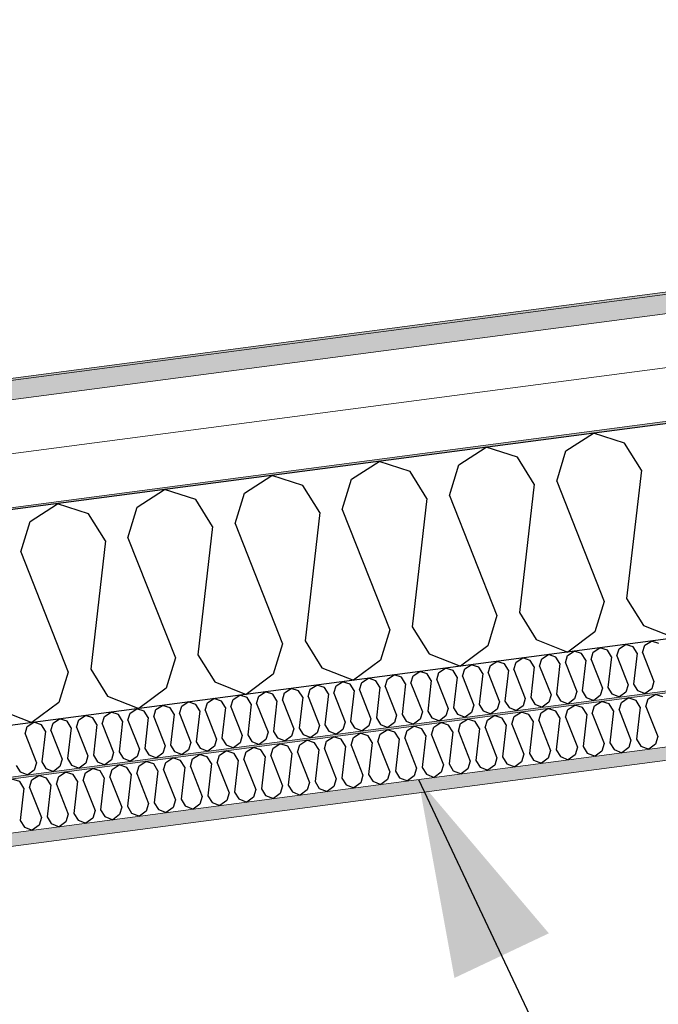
# Model space of a CAD drawing. Header units: millimetres. Extents: x -82116 to -57126, y -2070 to 21004.
# Tile 40 of 69: x -69734 to -69137, y 8075 to 8997. Entities that reach past the tile are written whole.
import ezdxf

# ---------------------------------------------------------------- set-up
doc = ezdxf.new("R2010")
doc.units = ezdxf.units.MM
doc.header["$LTSCALE"] = 0.5
doc.header["$MEASUREMENT"] = 0
doc.linetypes.add('PLINE', pattern=[0])
for name, color, linetype, lineweight in [('236- Innvendig kledning og overflate(Nye konstruksjoner)', 7, 'Continuous', 0), ('256- Faste himlinger og overflatebehandling(Nye konstruksjoner)', 7, 'Continuous', 0), ('262- Taktekking(Nye konstruksjoner)', 7, 'Continuous', 0)]:
    doc.layers.add(name, color=color, linetype=linetype, lineweight=lineweight)
for name, color, linetype in [('256- Faste himlinger og overflatebehandling (Skravur)(Nye konstruksjoner)', 7, 'Continuous'), ('261- Primærkonstruksjon (tak)', 7, 'Continuous'), ('261- Primærkonstruksjon (tak) (Skravur)', 7, 'Continuous'), ('262- Taktekking (Skravur)(Nye konstruksjoner)', 7, 'Continuous'), ('832- Tekst bygning(Nye konstruksjoner)', 7, 'Continuous')]:
    doc.layers.add(name, color=color, linetype=linetype)
doc.dimstyles.new('GENERATED_STYLE__2', dxfattribs={"dimtxt": 0.18, "dimasz": 182.4, "dimexe": 0.18, "dimexo": 0.0625, "dimgap": 0, "dimtad": 0, "dimtih": 1, "dimtoh": 1, "dimdec": 4, "dimzin": 0, "dimdsep": 46, "dimcen": 0.09, "dimadec": 0, "dimazin": 0, "dimtfac": 1, "dimtdec": 4, "dimtmove": 0, "dimatfit": 3, "dimldrblk": 'ARROWHEAD_5', "dimfxl": 1, "dimtolj": 1, "dimtzin": 0, "dimarcsym": 0})

# ---------------------------------------------------------------- blocks, each defined once
blk = doc.blocks.new('*X6')
at = {"layer": '261- Primærkonstruksjon (tak) (Skravur)', "linetype": 'PLINE'}
for p, q in [((-69223.2, 8593.29), (-69197.51, 8609.86)), ((-69168.41, 8600.5), (-69197.51, 8609.86)), ((-69152.65, 8575.25), (-69168.41, 8600.5)), ((-69323.5, 8580.08), (-69297.82, 8596.65)), ((-69268.72, 8587.3), (-69297.82, 8596.65)), ((-69231.88, 8564.82), (-69223.2, 8593.29)), ((-69423.81, 8566.88), (-69398.12, 8583.45)), ((-69369.02, 8574.09), (-69398.12, 8583.45)), ((-69252.96, 8562.05), (-69268.72, 8587.3)), ((-69353.26, 8548.84), (-69369.02, 8574.09)), ((-69332.19, 8551.61), (-69323.5, 8580.08)), ((-69152.65, 8575.25), (-69166.42, 8455.11)), ((-69524.11, 8553.67), (-69498.43, 8570.24)), ((-69469.33, 8560.89), (-69498.43, 8570.24)), ((-69432.5, 8538.41), (-69423.81, 8566.88)), ((-69231.88, 8564.82), (-69187.49, 8452.33)), ((-69624.42, 8540.47), (-69598.74, 8557.04)), ((-69569.64, 8547.68), (-69598.74, 8557.04)), ((-69532.8, 8525.2), (-69524.11, 8553.67)), ((-69453.57, 8535.63), (-69469.33, 8560.89)), ((-69252.96, 8562.05), (-69266.72, 8441.9)), ((-69553.88, 8522.43), (-69569.64, 8547.68)), ((-69353.26, 8548.84), (-69367.03, 8428.69)), ((-69332.19, 8551.61), (-69287.8, 8439.13)), ((-69724.73, 8527.26), (-69699.04, 8543.83)), ((-69669.94, 8534.47), (-69699.04, 8543.83)), ((-69633.11, 8512), (-69624.42, 8540.47)), ((-69453.57, 8535.63), (-69467.34, 8415.49)), ((-69432.5, 8538.41), (-69388.1, 8425.92)), ((-69733.41, 8498.79), (-69724.73, 8527.26)), ((-69654.18, 8509.22), (-69669.94, 8534.47)), ((-69553.88, 8522.43), (-69567.64, 8402.28)), ((-69532.8, 8525.2), (-69488.41, 8412.71)), ((-69654.18, 8509.22), (-69667.95, 8389.08)), ((-69633.11, 8512), (-69588.72, 8399.51)), ((-69733.41, 8498.79), (-69689.02, 8386.3)), ((-69187.49, 8452.33), (-69196.18, 8423.86)), ((-69166.42, 8455.11), (-69150.66, 8429.85)), ((-69287.8, 8439.13), (-69296.48, 8410.66)), ((-69266.72, 8441.9), (-69250.96, 8416.65)), ((-69388.1, 8425.92), (-69396.79, 8397.45)), ((-69367.03, 8428.69), (-69351.27, 8403.44)), ((-69150.66, 8429.85), (-69121.25, 8418.17)), ((-69467.34, 8415.49), (-69451.58, 8390.24)), ((-69250.96, 8416.65), (-69221.56, 8404.97)), ((-69196.18, 8423.86), (-69221.56, 8404.97)), ((-69488.41, 8412.71), (-69497.1, 8384.24)), ((-69296.48, 8410.66), (-69321.86, 8391.76)), ((-69588.72, 8399.51), (-69597.4, 8371.04)), ((-69567.64, 8402.28), (-69551.88, 8377.03)), ((-69396.79, 8397.45), (-69422.17, 8378.56)), ((-69351.27, 8403.44), (-69321.86, 8391.76)), ((-69667.95, 8389.08), (-69652.19, 8363.83)), ((-69451.58, 8390.24), (-69422.17, 8378.56)), ((-69689.02, 8386.3), (-69697.71, 8357.83)), ((-69497.1, 8384.24), (-69522.48, 8365.35)), ((-69597.4, 8371.04), (-69622.78, 8352.15)), ((-69551.88, 8377.03), (-69522.48, 8365.35)), ((-69652.19, 8363.83), (-69622.78, 8352.15)), ((-69752.49, 8350.62), (-69723.09, 8338.94)), ((-69697.71, 8357.83), (-69723.09, 8338.94))]:
    blk.add_line(p, q, dxfattribs=at)
blk = doc.blocks.new('*X21')
at = {"layer": '256- Faste himlinger og overflatebehandling (Skravur)(Nye konstruksjoner)', "linetype": 'PLINE'}
for p, q in [((-69171.3, 8357.86), (-69164.88, 8362)), ((-69157.6, 8359.66), (-69164.88, 8362)), ((-69153.66, 8353.35), (-69157.6, 8359.66)), ((-69148.39, 8354.04), (-69146.22, 8361.16)), ((-69146.22, 8361.16), (-69139.8, 8365.3)), ((-69132.53, 8362.96), (-69139.8, 8365.3)), ((-69246.53, 8347.95), (-69240.11, 8352.09)), ((-69232.83, 8349.75), (-69240.11, 8352.09)), ((-69223.62, 8344.14), (-69221.45, 8351.25)), ((-69221.45, 8351.25), (-69215.03, 8355.4)), ((-69207.76, 8353.06), (-69215.03, 8355.4)), ((-69203.82, 8346.74), (-69207.76, 8353.06)), ((-69198.55, 8347.44), (-69196.38, 8354.55)), ((-69196.38, 8354.55), (-69189.95, 8358.7)), ((-69182.68, 8356.36), (-69189.95, 8358.7)), ((-69178.74, 8350.04), (-69182.68, 8356.36)), ((-69173.47, 8350.74), (-69171.3, 8357.86)), ((-69173.47, 8350.74), (-69162.37, 8322.62)), ((-69153.66, 8353.35), (-69157.1, 8323.31)), ((-69148.39, 8354.04), (-69137.3, 8325.92)), ((-69321.76, 8338.05), (-69315.34, 8342.19)), ((-69308.06, 8339.85), (-69315.34, 8342.19)), ((-69298.85, 8334.23), (-69296.68, 8341.35)), ((-69296.68, 8341.35), (-69290.26, 8345.49)), ((-69282.99, 8343.15), (-69290.26, 8345.49)), ((-69279.05, 8336.84), (-69282.99, 8343.15)), ((-69273.78, 8337.53), (-69271.61, 8344.65)), ((-69271.61, 8344.65), (-69265.18, 8348.79)), ((-69257.91, 8346.45), (-69265.18, 8348.79)), ((-69253.97, 8340.14), (-69257.91, 8346.45)), ((-69248.7, 8340.83), (-69246.53, 8347.95)), ((-69228.89, 8343.44), (-69232.83, 8349.75)), ((-69228.89, 8343.44), (-69232.33, 8313.41)), ((-69223.62, 8344.14), (-69212.53, 8316.01)), ((-69203.82, 8346.74), (-69207.26, 8316.71)), ((-69198.55, 8347.44), (-69187.45, 8319.31)), ((-69178.74, 8350.04), (-69182.18, 8320.01)), ((-69396.99, 8328.14), (-69390.57, 8332.29)), ((-69383.29, 8329.95), (-69390.57, 8332.29)), ((-69371.91, 8331.44), (-69365.49, 8335.59)), ((-69358.22, 8333.25), (-69365.49, 8335.59)), ((-69354.28, 8326.93), (-69358.22, 8333.25)), ((-69349.01, 8327.63), (-69346.84, 8334.75)), ((-69346.84, 8334.75), (-69340.41, 8338.89)), ((-69333.14, 8336.55), (-69340.41, 8338.89)), ((-69329.2, 8330.24), (-69333.14, 8336.55)), ((-69323.93, 8330.93), (-69321.76, 8338.05)), ((-69304.12, 8333.54), (-69308.06, 8339.85)), ((-69304.12, 8333.54), (-69307.56, 8303.5)), ((-69298.85, 8334.23), (-69287.76, 8306.11)), ((-69279.05, 8336.84), (-69282.49, 8306.8)), ((-69273.78, 8337.53), (-69262.68, 8309.41)), ((-69253.97, 8340.14), (-69257.41, 8310.1)), ((-69248.7, 8340.83), (-69237.6, 8312.71)), ((-69447.14, 8321.54), (-69440.72, 8325.68)), ((-69433.45, 8323.34), (-69440.72, 8325.68)), ((-69429.51, 8317.03), (-69433.45, 8323.34)), ((-69424.24, 8317.72), (-69422.07, 8324.84)), ((-69422.07, 8324.84), (-69415.64, 8328.98)), ((-69408.37, 8326.65), (-69415.64, 8328.98)), ((-69404.43, 8320.33), (-69408.37, 8326.65)), ((-69399.16, 8321.03), (-69396.99, 8328.14)), ((-69379.35, 8323.63), (-69383.29, 8329.95)), ((-69379.35, 8323.63), (-69382.79, 8293.6)), ((-69374.08, 8324.33), (-69371.91, 8331.44)), ((-69374.08, 8324.33), (-69362.99, 8296.21)), ((-69354.28, 8326.93), (-69357.72, 8296.9)), ((-69349.01, 8327.63), (-69337.91, 8299.51)), ((-69329.2, 8330.24), (-69332.64, 8300.2)), ((-69323.93, 8330.93), (-69312.83, 8302.81)), ((-69157.1, 8323.31), (-69153.16, 8317)), ((-69137.3, 8325.92), (-69139.47, 8318.8)), ((-69522.37, 8311.64), (-69515.95, 8315.78)), ((-69508.68, 8313.44), (-69515.95, 8315.78)), ((-69499.47, 8307.82), (-69497.3, 8314.94)), ((-69497.3, 8314.94), (-69490.87, 8319.08)), ((-69483.6, 8316.74), (-69490.87, 8319.08)), ((-69479.66, 8310.43), (-69483.6, 8316.74)), ((-69474.39, 8311.12), (-69472.22, 8318.24)), ((-69472.22, 8318.24), (-69465.8, 8322.38)), ((-69458.52, 8320.04), (-69465.8, 8322.38)), ((-69454.58, 8313.73), (-69458.52, 8320.04)), ((-69454.58, 8313.73), (-69458.02, 8283.69)), ((-69449.31, 8314.42), (-69447.14, 8321.54)), ((-69449.31, 8314.42), (-69438.22, 8286.3)), ((-69429.51, 8317.03), (-69432.95, 8286.99)), ((-69424.24, 8317.72), (-69413.14, 8289.6)), ((-69404.43, 8320.33), (-69407.87, 8290.3)), ((-69399.16, 8321.03), (-69388.06, 8292.9)), ((-69212.53, 8316.01), (-69214.7, 8308.9)), ((-69207.26, 8316.71), (-69203.32, 8310.39)), ((-69187.45, 8319.31), (-69189.62, 8312.2)), ((-69182.18, 8320.01), (-69178.24, 8313.7)), ((-69178.24, 8313.7), (-69170.89, 8310.78)), ((-69164.54, 8315.5), (-69170.89, 8310.78)), ((-69162.37, 8322.62), (-69164.54, 8315.5)), ((-69153.16, 8317), (-69145.81, 8314.08)), ((-69139.47, 8318.8), (-69145.81, 8314.08)), ((-69597.6, 8301.73), (-69591.18, 8305.87)), ((-69583.91, 8303.54), (-69591.18, 8305.87)), ((-69574.7, 8297.92), (-69572.53, 8305.03)), ((-69572.53, 8305.03), (-69566.1, 8309.18)), ((-69558.83, 8306.84), (-69566.1, 8309.18)), ((-69554.89, 8300.52), (-69558.83, 8306.84)), ((-69549.62, 8301.22), (-69547.45, 8308.33)), ((-69547.45, 8308.33), (-69541.03, 8312.48)), ((-69533.75, 8310.14), (-69541.03, 8312.48)), ((-69529.81, 8303.83), (-69533.75, 8310.14)), ((-69524.54, 8304.52), (-69522.37, 8311.64)), ((-69524.54, 8304.52), (-69513.45, 8276.4)), ((-69504.74, 8307.13), (-69508.68, 8313.44)), ((-69504.74, 8307.13), (-69508.18, 8277.09)), ((-69499.47, 8307.82), (-69488.37, 8279.7)), ((-69479.66, 8310.43), (-69483.1, 8280.39)), ((-69474.39, 8311.12), (-69463.29, 8283)), ((-69287.76, 8306.11), (-69289.93, 8298.99)), ((-69282.49, 8306.8), (-69278.55, 8300.49)), ((-69262.68, 8309.41), (-69264.85, 8302.29)), ((-69257.41, 8310.1), (-69253.47, 8303.79)), ((-69239.77, 8305.59), (-69246.12, 8300.87)), ((-69237.6, 8312.71), (-69239.77, 8305.59)), ((-69232.33, 8313.41), (-69228.39, 8307.09)), ((-69228.39, 8307.09), (-69221.04, 8304.17)), ((-69214.7, 8308.9), (-69221.04, 8304.17)), ((-69203.32, 8310.39), (-69195.97, 8307.47)), ((-69189.62, 8312.2), (-69195.97, 8307.47)), ((-69672.83, 8291.83), (-69666.41, 8295.97)), ((-69659.14, 8293.63), (-69666.41, 8295.97)), ((-69649.93, 8288.01), (-69647.75, 8295.13)), ((-69647.75, 8295.13), (-69641.33, 8299.27)), ((-69634.06, 8296.93), (-69641.33, 8299.27)), ((-69630.12, 8290.62), (-69634.06, 8296.93)), ((-69624.85, 8291.31), (-69622.68, 8298.43)), ((-69622.68, 8298.43), (-69616.26, 8302.57)), ((-69608.98, 8300.23), (-69616.26, 8302.57)), ((-69605.04, 8293.92), (-69608.98, 8300.23)), ((-69599.77, 8294.61), (-69597.6, 8301.73)), ((-69579.97, 8297.22), (-69583.91, 8303.54)), ((-69579.97, 8297.22), (-69583.41, 8267.19)), ((-69574.7, 8297.92), (-69563.6, 8269.79)), ((-69554.89, 8300.52), (-69558.33, 8270.49)), ((-69549.62, 8301.22), (-69538.52, 8273.1)), ((-69529.81, 8303.83), (-69533.25, 8273.79)), ((-69362.99, 8296.21), (-69365.16, 8289.09)), ((-69357.72, 8296.9), (-69353.78, 8290.59)), ((-69337.91, 8299.51), (-69340.08, 8292.39)), ((-69332.64, 8300.2), (-69328.7, 8293.89)), ((-69315, 8295.69), (-69321.35, 8290.97)), ((-69312.83, 8302.81), (-69315, 8295.69)), ((-69307.56, 8303.5), (-69303.62, 8297.19)), ((-69303.62, 8297.19), (-69296.27, 8294.27)), ((-69289.93, 8298.99), (-69296.27, 8294.27)), ((-69278.55, 8300.49), (-69271.2, 8297.57)), ((-69264.85, 8302.29), (-69271.2, 8297.57)), ((-69253.47, 8303.79), (-69246.12, 8300.87)), ((-69734.37, 8283.73), (-69741.64, 8286.07)), ((-69722.98, 8285.23), (-69716.56, 8289.37)), ((-69709.29, 8287.03), (-69716.56, 8289.37)), ((-69705.35, 8280.72), (-69709.29, 8287.03)), ((-69700.08, 8281.41), (-69697.91, 8288.53)), ((-69697.91, 8288.53), (-69691.49, 8292.67)), ((-69684.21, 8290.33), (-69691.49, 8292.67)), ((-69680.27, 8284.02), (-69684.21, 8290.33)), ((-69675, 8284.71), (-69672.83, 8291.83)), ((-69655.2, 8287.32), (-69659.14, 8293.63)), ((-69655.2, 8287.32), (-69658.64, 8257.28)), ((-69649.93, 8288.01), (-69638.83, 8259.89)), ((-69630.12, 8290.62), (-69633.56, 8260.58)), ((-69624.85, 8291.31), (-69613.75, 8263.19)), ((-69605.04, 8293.92), (-69608.48, 8263.88)), ((-69599.77, 8294.61), (-69588.68, 8266.49)), ((-69438.22, 8286.3), (-69440.39, 8279.18)), ((-69432.95, 8286.99), (-69429.01, 8280.68)), ((-69413.14, 8289.6), (-69415.31, 8282.48)), ((-69407.87, 8290.3), (-69403.93, 8283.98)), ((-69388.06, 8292.9), (-69390.23, 8285.79)), ((-69382.79, 8293.6), (-69378.85, 8287.28)), ((-69378.85, 8287.28), (-69371.5, 8284.36)), ((-69365.16, 8289.09), (-69371.5, 8284.36)), ((-69353.78, 8290.59), (-69346.43, 8287.67)), ((-69340.08, 8292.39), (-69346.43, 8287.67)), ((-69328.7, 8293.89), (-69321.35, 8290.97)), ((-69730.43, 8277.41), (-69734.37, 8283.73)), ((-69730.43, 8277.41), (-69733.87, 8247.38)), ((-69725.16, 8278.11), (-69722.98, 8285.23)), ((-69725.16, 8278.11), (-69714.06, 8249.99)), ((-69705.35, 8280.72), (-69708.79, 8250.68)), ((-69700.08, 8281.41), (-69688.98, 8253.29)), ((-69680.27, 8284.02), (-69683.71, 8253.98)), ((-69675, 8284.71), (-69663.91, 8256.59)), ((-69508.18, 8277.09), (-69504.24, 8270.78)), ((-69488.37, 8279.7), (-69490.54, 8272.58)), ((-69483.1, 8280.39), (-69479.16, 8274.08)), ((-69463.29, 8283), (-69465.46, 8275.88)), ((-69458.02, 8283.69), (-69454.08, 8277.38)), ((-69454.08, 8277.38), (-69446.73, 8274.46)), ((-69440.39, 8279.18), (-69446.73, 8274.46)), ((-69429.01, 8280.68), (-69421.66, 8277.76)), ((-69415.31, 8282.48), (-69421.66, 8277.76)), ((-69403.93, 8283.98), (-69396.58, 8281.06)), ((-69390.23, 8285.79), (-69396.58, 8281.06)), ((-69563.6, 8269.79), (-69565.77, 8262.68)), ((-69558.33, 8270.49), (-69554.39, 8264.17)), ((-69538.52, 8273.1), (-69540.69, 8265.98)), ((-69533.25, 8273.79), (-69529.31, 8267.48)), ((-69529.31, 8267.48), (-69521.96, 8264.56)), ((-69515.62, 8269.28), (-69521.96, 8264.56)), ((-69513.45, 8276.4), (-69515.62, 8269.28)), ((-69504.24, 8270.78), (-69496.89, 8267.86)), ((-69490.54, 8272.58), (-69496.89, 8267.86)), ((-69479.16, 8274.08), (-69471.81, 8271.16)), ((-69465.46, 8275.88), (-69471.81, 8271.16)), ((-69638.83, 8259.89), (-69641, 8252.77)), ((-69633.56, 8260.58), (-69629.62, 8254.27)), ((-69613.75, 8263.19), (-69615.92, 8256.07)), ((-69608.48, 8263.88), (-69604.54, 8257.57)), ((-69590.85, 8259.37), (-69597.19, 8254.65)), ((-69588.68, 8266.49), (-69590.85, 8259.37)), ((-69583.41, 8267.19), (-69579.47, 8260.87)), ((-69579.47, 8260.87), (-69572.12, 8257.95)), ((-69565.77, 8262.68), (-69572.12, 8257.95)), ((-69554.39, 8264.17), (-69547.04, 8261.25)), ((-69540.69, 8265.98), (-69547.04, 8261.25)), ((-69714.06, 8249.99), (-69716.23, 8242.87)), ((-69708.79, 8250.68), (-69704.85, 8244.37)), ((-69688.98, 8253.29), (-69691.15, 8246.17)), ((-69683.71, 8253.98), (-69679.77, 8247.67)), ((-69666.08, 8249.47), (-69672.42, 8244.75)), ((-69663.91, 8256.59), (-69666.08, 8249.47)), ((-69658.64, 8257.28), (-69654.7, 8250.97)), ((-69654.7, 8250.97), (-69647.35, 8248.05)), ((-69641, 8252.77), (-69647.35, 8248.05)), ((-69629.62, 8254.27), (-69622.27, 8251.35)), ((-69615.92, 8256.07), (-69622.27, 8251.35)), ((-69604.54, 8257.57), (-69597.19, 8254.65)), ((-69733.87, 8247.38), (-69729.93, 8241.06)), ((-69729.93, 8241.06), (-69722.58, 8238.14)), ((-69716.23, 8242.87), (-69722.58, 8238.14)), ((-69704.85, 8244.37), (-69697.5, 8241.45)), ((-69691.15, 8246.17), (-69697.5, 8241.45)), ((-69679.77, 8247.67), (-69672.42, 8244.75))]:
    blk.add_line(p, q, dxfattribs=at)
blk = doc.blocks.new('*X23')
at = {"layer": '256- Faste himlinger og overflatebehandling (Skravur)(Nye konstruksjoner)', "linetype": 'PLINE'}
for p, q in [((-69149.48, 8411.29), (-69143.32, 8415.27)), ((-69136.33, 8413.02), (-69143.32, 8415.27)), ((-69221.7, 8401.78), (-69215.54, 8405.76)), ((-69208.56, 8403.51), (-69215.54, 8405.76)), ((-69197.63, 8404.95), (-69191.47, 8408.93)), ((-69184.48, 8406.68), (-69191.47, 8408.93)), ((-69180.7, 8400.62), (-69184.48, 8406.68)), ((-69175.64, 8401.29), (-69173.56, 8408.12)), ((-69173.56, 8408.12), (-69167.39, 8412.1)), ((-69160.41, 8409.85), (-69167.39, 8412.1)), ((-69156.63, 8403.79), (-69160.41, 8409.85)), ((-69151.57, 8404.46), (-69149.48, 8411.29)), ((-69269.85, 8395.44), (-69263.69, 8399.42)), ((-69256.7, 8397.18), (-69263.69, 8399.42)), ((-69252.92, 8391.12), (-69256.7, 8397.18)), ((-69247.86, 8391.78), (-69245.78, 8398.61)), ((-69245.78, 8398.61), (-69239.61, 8402.59)), ((-69232.63, 8400.34), (-69239.61, 8402.59)), ((-69228.85, 8394.28), (-69232.63, 8400.34)), ((-69223.79, 8394.95), (-69221.7, 8401.78)), ((-69204.77, 8397.45), (-69208.56, 8403.51)), ((-69204.77, 8397.45), (-69208.08, 8368.62)), ((-69199.72, 8398.12), (-69197.63, 8404.95)), ((-69199.72, 8398.12), (-69189.06, 8371.12)), ((-69180.7, 8400.62), (-69184, 8371.79)), ((-69175.64, 8401.29), (-69164.99, 8374.29)), ((-69156.63, 8403.79), (-69159.93, 8374.96)), ((-69151.57, 8404.46), (-69140.91, 8377.46)), ((-69342.07, 8385.94), (-69335.91, 8389.91)), ((-69328.92, 8387.67), (-69335.91, 8389.91)), ((-69325.14, 8381.61), (-69328.92, 8387.67)), ((-69320.08, 8382.27), (-69318, 8389.11)), ((-69318, 8389.11), (-69311.83, 8393.08)), ((-69304.85, 8390.84), (-69311.83, 8393.08)), ((-69301.07, 8384.78), (-69304.85, 8390.84)), ((-69296.01, 8385.44), (-69293.92, 8392.28)), ((-69293.92, 8392.28), (-69287.76, 8396.25)), ((-69280.78, 8394.01), (-69287.76, 8396.25)), ((-69276.99, 8387.95), (-69280.78, 8394.01)), ((-69276.99, 8387.95), (-69280.3, 8359.11)), ((-69271.94, 8388.61), (-69269.85, 8395.44)), ((-69271.94, 8388.61), (-69261.28, 8361.61)), ((-69252.92, 8391.12), (-69256.22, 8362.28)), ((-69247.86, 8391.78), (-69237.21, 8364.78)), ((-69228.85, 8394.28), (-69232.15, 8365.45)), ((-69223.79, 8394.95), (-69213.13, 8367.95)), ((-69414.29, 8376.43), (-69408.13, 8380.41)), ((-69401.14, 8378.16), (-69408.13, 8380.41)), ((-69397.36, 8372.1), (-69401.14, 8378.16)), ((-69392.3, 8372.77), (-69390.22, 8379.6)), ((-69390.22, 8379.6), (-69384.05, 8383.57)), ((-69377.07, 8381.33), (-69384.05, 8383.57)), ((-69373.29, 8375.27), (-69377.07, 8381.33)), ((-69368.23, 8375.93), (-69366.14, 8382.77)), ((-69366.14, 8382.77), (-69359.98, 8386.74)), ((-69353, 8384.5), (-69359.98, 8386.74)), ((-69349.21, 8378.44), (-69353, 8384.5)), ((-69349.21, 8378.44), (-69352.52, 8349.6)), ((-69344.16, 8379.1), (-69342.07, 8385.94)), ((-69344.16, 8379.1), (-69333.5, 8352.11)), ((-69325.14, 8381.61), (-69328.44, 8352.77)), ((-69320.08, 8382.27), (-69309.43, 8355.28)), ((-69301.07, 8384.78), (-69304.37, 8355.94)), ((-69296.01, 8385.44), (-69285.36, 8358.45)), ((-69486.51, 8366.92), (-69480.35, 8370.9)), ((-69473.36, 8368.65), (-69480.35, 8370.9)), ((-69464.52, 8363.26), (-69462.44, 8370.09)), ((-69462.44, 8370.09), (-69456.27, 8374.07)), ((-69449.29, 8371.82), (-69456.27, 8374.07)), ((-69445.51, 8365.76), (-69449.29, 8371.82)), ((-69440.45, 8366.43), (-69438.37, 8373.26)), ((-69438.37, 8373.26), (-69432.2, 8377.24)), ((-69425.22, 8374.99), (-69432.2, 8377.24)), ((-69421.43, 8368.93), (-69425.22, 8374.99)), ((-69421.43, 8368.93), (-69424.74, 8340.1)), ((-69416.38, 8369.6), (-69414.29, 8376.43)), ((-69416.38, 8369.6), (-69405.72, 8342.6)), ((-69397.36, 8372.1), (-69400.66, 8343.26)), ((-69392.3, 8372.77), (-69381.65, 8345.77)), ((-69373.29, 8375.27), (-69376.59, 8346.43)), ((-69368.23, 8375.93), (-69357.58, 8348.94)), ((-69189.06, 8371.12), (-69191.15, 8364.29)), ((-69184, 8371.79), (-69180.22, 8365.73)), ((-69164.99, 8374.29), (-69167.07, 8367.46)), ((-69159.93, 8374.96), (-69156.15, 8368.9)), ((-69156.15, 8368.9), (-69149.09, 8366.09)), ((-69143, 8370.63), (-69149.09, 8366.09)), ((-69140.91, 8377.46), (-69143, 8370.63)), ((-69558.73, 8357.41), (-69552.57, 8361.39)), ((-69545.58, 8359.14), (-69552.57, 8361.39)), ((-69536.74, 8353.75), (-69534.66, 8360.58)), ((-69534.66, 8360.58), (-69528.5, 8364.56)), ((-69521.51, 8362.31), (-69528.5, 8364.56)), ((-69517.73, 8356.25), (-69521.51, 8362.31)), ((-69512.67, 8356.92), (-69510.59, 8363.75)), ((-69510.59, 8363.75), (-69504.42, 8367.73)), ((-69497.44, 8365.48), (-69504.42, 8367.73)), ((-69493.66, 8359.42), (-69497.44, 8365.48)), ((-69488.6, 8360.09), (-69486.51, 8366.92)), ((-69488.6, 8360.09), (-69477.94, 8333.09)), ((-69469.58, 8362.59), (-69473.36, 8368.65)), ((-69469.58, 8362.59), (-69472.89, 8333.76)), ((-69464.52, 8363.26), (-69453.87, 8336.26)), ((-69445.51, 8365.76), (-69448.81, 8336.93)), ((-69440.45, 8366.43), (-69429.8, 8339.43)), ((-69261.28, 8361.61), (-69263.37, 8354.78)), ((-69256.22, 8362.28), (-69252.44, 8356.22)), ((-69237.21, 8364.78), (-69239.29, 8357.95)), ((-69232.15, 8365.45), (-69228.37, 8359.39)), ((-69215.22, 8361.12), (-69221.31, 8356.59)), ((-69213.13, 8367.95), (-69215.22, 8361.12)), ((-69208.08, 8368.62), (-69204.29, 8362.56)), ((-69204.29, 8362.56), (-69197.24, 8359.76)), ((-69191.15, 8364.29), (-69197.24, 8359.76)), ((-69180.22, 8365.73), (-69173.16, 8362.92)), ((-69167.07, 8367.46), (-69173.16, 8362.92)), ((-69630.95, 8347.9), (-69624.79, 8351.88)), ((-69617.81, 8349.64), (-69624.79, 8351.88)), ((-69608.97, 8344.24), (-69606.88, 8351.07)), ((-69606.88, 8351.07), (-69600.72, 8355.05)), ((-69593.73, 8352.8), (-69600.72, 8355.05)), ((-69589.95, 8346.74), (-69593.73, 8352.8)), ((-69584.89, 8347.41), (-69582.81, 8354.24)), ((-69582.81, 8354.24), (-69576.64, 8358.22)), ((-69569.66, 8355.97), (-69576.64, 8358.22)), ((-69565.88, 8349.91), (-69569.66, 8355.97)), ((-69560.82, 8350.58), (-69558.73, 8357.41)), ((-69560.82, 8350.58), (-69550.16, 8323.58)), ((-69541.8, 8353.08), (-69545.58, 8359.14)), ((-69541.8, 8353.08), (-69545.11, 8324.25)), ((-69536.74, 8353.75), (-69526.09, 8326.75)), ((-69517.73, 8356.25), (-69521.03, 8327.42)), ((-69512.67, 8356.92), (-69502.02, 8329.92)), ((-69493.66, 8359.42), (-69496.96, 8330.59)), ((-69333.5, 8352.11), (-69335.59, 8345.27)), ((-69328.44, 8352.77), (-69324.66, 8346.71)), ((-69309.43, 8355.28), (-69311.51, 8348.44)), ((-69304.37, 8355.94), (-69300.59, 8349.88)), ((-69287.44, 8351.61), (-69293.53, 8347.08)), ((-69285.36, 8358.45), (-69287.44, 8351.61)), ((-69280.3, 8359.11), (-69276.51, 8353.05)), ((-69276.51, 8353.05), (-69269.46, 8350.25)), ((-69263.37, 8354.78), (-69269.46, 8350.25)), ((-69252.44, 8356.22), (-69245.38, 8353.42)), ((-69239.29, 8357.95), (-69245.38, 8353.42)), ((-69228.37, 8359.39), (-69221.31, 8356.59)), ((-69703.17, 8338.4), (-69697.01, 8342.37)), ((-69690.03, 8340.13), (-69697.01, 8342.37)), ((-69681.19, 8334.73), (-69679.1, 8341.57)), ((-69679.1, 8341.57), (-69672.94, 8345.54)), ((-69665.95, 8343.3), (-69672.94, 8345.54)), ((-69662.17, 8337.24), (-69665.95, 8343.3)), ((-69657.11, 8337.9), (-69655.03, 8344.74)), ((-69655.03, 8344.74), (-69648.86, 8348.71)), ((-69641.88, 8346.47), (-69648.86, 8348.71)), ((-69638.1, 8340.41), (-69641.88, 8346.47)), ((-69633.04, 8341.07), (-69630.95, 8347.9)), ((-69614.02, 8343.58), (-69617.81, 8349.64)), ((-69614.02, 8343.58), (-69617.33, 8314.74)), ((-69608.97, 8344.24), (-69598.31, 8317.24)), ((-69589.95, 8346.74), (-69593.25, 8317.91)), ((-69584.89, 8347.41), (-69574.24, 8320.41)), ((-69565.88, 8349.91), (-69569.18, 8321.08)), ((-69405.72, 8342.6), (-69407.81, 8335.77)), ((-69400.66, 8343.26), (-69396.88, 8337.2)), ((-69381.65, 8345.77), (-69383.73, 8338.94)), ((-69376.59, 8346.43), (-69372.81, 8340.37)), ((-69359.66, 8342.1), (-69365.75, 8337.57)), ((-69357.58, 8348.94), (-69359.66, 8342.1)), ((-69352.52, 8349.6), (-69348.74, 8343.54)), ((-69348.74, 8343.54), (-69341.68, 8340.74)), ((-69335.59, 8345.27), (-69341.68, 8340.74)), ((-69324.66, 8346.71), (-69317.6, 8343.91)), ((-69311.51, 8348.44), (-69317.6, 8343.91)), ((-69300.59, 8349.88), (-69293.53, 8347.08)), ((-69729.33, 8328.39), (-69727.25, 8335.23)), ((-69727.25, 8335.23), (-69721.08, 8339.2)), ((-69714.1, 8336.96), (-69721.08, 8339.2)), ((-69710.32, 8330.9), (-69714.1, 8336.96)), ((-69705.26, 8331.56), (-69703.17, 8338.4)), ((-69686.24, 8334.07), (-69690.03, 8340.13)), ((-69686.24, 8334.07), (-69689.55, 8305.23)), ((-69681.19, 8334.73), (-69670.53, 8307.74)), ((-69662.17, 8337.24), (-69665.47, 8308.4)), ((-69657.11, 8337.9), (-69646.46, 8310.91)), ((-69638.1, 8340.41), (-69641.4, 8311.57)), ((-69633.04, 8341.07), (-69622.38, 8314.07)), ((-69477.94, 8333.09), (-69480.03, 8326.26)), ((-69472.89, 8333.76), (-69469.1, 8327.7)), ((-69453.87, 8336.26), (-69455.95, 8329.43)), ((-69448.81, 8336.93), (-69445.03, 8330.87)), ((-69431.88, 8332.6), (-69437.97, 8328.06)), ((-69429.8, 8339.43), (-69431.88, 8332.6)), ((-69424.74, 8340.1), (-69420.96, 8334.03)), ((-69420.96, 8334.03), (-69413.9, 8331.23)), ((-69407.81, 8335.77), (-69413.9, 8331.23)), ((-69396.88, 8337.2), (-69389.83, 8334.4)), ((-69383.73, 8338.94), (-69389.83, 8334.4)), ((-69372.81, 8340.37), (-69365.75, 8337.57)), ((-69729.33, 8328.39), (-69718.68, 8301.4)), ((-69710.32, 8330.9), (-69713.62, 8302.06)), ((-69705.26, 8331.56), (-69694.61, 8304.57)), ((-69550.16, 8323.58), (-69552.25, 8316.75)), ((-69545.11, 8324.25), (-69541.32, 8318.19)), ((-69526.09, 8326.75), (-69528.18, 8319.92)), ((-69521.03, 8327.42), (-69517.25, 8321.36)), ((-69504.1, 8323.09), (-69510.19, 8318.55)), ((-69502.02, 8329.92), (-69504.1, 8323.09)), ((-69496.96, 8330.59), (-69493.18, 8324.53)), ((-69493.18, 8324.53), (-69486.12, 8321.72)), ((-69480.03, 8326.26), (-69486.12, 8321.72)), ((-69469.1, 8327.7), (-69462.05, 8324.89)), ((-69455.95, 8329.43), (-69462.05, 8324.89)), ((-69445.03, 8330.87), (-69437.97, 8328.06)), ((-69622.38, 8314.07), (-69624.47, 8307.24)), ((-69617.33, 8314.74), (-69613.54, 8308.68)), ((-69598.31, 8317.24), (-69600.4, 8310.41)), ((-69593.25, 8317.91), (-69589.47, 8311.85)), ((-69576.32, 8313.58), (-69582.41, 8309.05)), ((-69574.24, 8320.41), (-69576.32, 8313.58)), ((-69569.18, 8321.08), (-69565.4, 8315.02)), ((-69565.4, 8315.02), (-69558.34, 8312.22)), ((-69552.25, 8316.75), (-69558.34, 8312.22)), ((-69541.32, 8318.19), (-69534.27, 8315.38)), ((-69528.18, 8319.92), (-69534.27, 8315.38)), ((-69517.25, 8321.36), (-69510.19, 8318.55)), ((-69694.61, 8304.57), (-69696.69, 8297.73)), ((-69689.55, 8305.23), (-69685.77, 8299.17)), ((-69670.53, 8307.74), (-69672.62, 8300.9)), ((-69665.47, 8308.4), (-69661.69, 8302.34)), ((-69646.46, 8310.91), (-69648.54, 8304.07)), ((-69641.4, 8311.57), (-69637.62, 8305.51)), ((-69637.62, 8305.51), (-69630.56, 8302.71)), ((-69624.47, 8307.24), (-69630.56, 8302.71)), ((-69613.54, 8308.68), (-69606.49, 8305.88)), ((-69600.4, 8310.41), (-69606.49, 8305.88)), ((-69589.47, 8311.85), (-69582.41, 8309.05)), ((-69737.69, 8298.89), (-69733.91, 8292.83)), ((-69718.68, 8301.4), (-69720.76, 8294.56)), ((-69713.62, 8302.06), (-69709.84, 8296)), ((-69709.84, 8296), (-69702.78, 8293.2)), ((-69696.69, 8297.73), (-69702.78, 8293.2)), ((-69685.77, 8299.17), (-69678.71, 8296.37)), ((-69672.62, 8300.9), (-69678.71, 8296.37)), ((-69661.69, 8302.34), (-69654.63, 8299.54)), ((-69648.54, 8304.07), (-69654.63, 8299.54)), ((-69733.91, 8292.83), (-69726.85, 8290.03)), ((-69720.76, 8294.56), (-69726.85, 8290.03))]:
    blk.add_line(p, q, dxfattribs=at)
blk = doc.blocks.new('ARROWHEAD_5')
at = {"linetype": 'Continuous'}
blk.add_hatch(color=256, dxfattribs=at).paths.add_polyline_path([(-1, 0.2679), (0, 0), (-1, -0.2679)])
blk.add_line((0, 0), (-1, 0), dxfattribs=at)

msp = doc.modelspace()

# ---------------------------------------------------------------- hatches: boundary and pattern name
at = {"layer": '256- Faste himlinger og overflatebehandling (Skravur)(Nye konstruksjoner)', "linetype": 'Continuous'}
msp.add_hatch(color=256, dxfattribs=at).paths.add_polyline_path([(-70728.16, 8158.21), (-70728.16, 8156.19), (-64405.66, 8988.56), (-64405.66, 8990), (-64394.73, 8990), (-64343.16, 8996.79), (-64343.16, 8998.81)])
h = msp.add_hatch(dxfattribs=at)
h.set_pattern_fill('Gips', color=256, style=0, pattern_type=2)
h.set_pattern_definition([(7.5, (0, 0), (-11.3039, 85.86164), [0, -50]), (7.5, (19.13, 46.19), (-11.3039, 85.86164), [0, -50])])
h.paths.add_polyline_path([(-70728.16, 8093.15), (-64405.66, 8925.52), (-64405.66, 8938.13), (-70728.16, 8105.76)])
at = {"layer": '262- Taktekking (Skravur)(Nye konstruksjoner)', "linetype": 'Continuous'}
msp.add_hatch(color=256, dxfattribs=at).paths.add_polyline_path([(-78118.16, 7556.47), (-64162.31, 9393.79), (-64163.03, 9395.7), (-64163, 9395.72), (-75268.16, 7933.7), (-78118.16, 7558.49)])
h = msp.add_hatch(dxfattribs=at)
h.set_pattern_fill('Prikker_tett', color=256, style=0, pattern_type=2)
h.set_pattern_definition([(0, (0, 0), (0, 43.30127), [0, -25]), (0, (12.5, 21.65), (0, 43.30127), [0, -25])])
h.paths.add_polyline_path([(-78118.16, 7435.43), (-64143.16, 9275.28), (-64143.16, 9277.29), (-78118.16, 7437.45)])
at = {"layer": '262- Taktekking(Nye konstruksjoner)', "linetype": 'Continuous'}
msp.add_hatch(color=256, dxfattribs=at).paths.add_polyline_path([(-78118.16, 7538.31), (-64143.16, 9378.16), (-64143.16, 9396.3), (-64162.3, 9393.78), (-64162.31, 9393.79), (-78118.16, 7556.47)])

# ---------------------------------------------------------------- linework, layer by layer
at = {"layer": '236- Innvendig kledning og overflate(Nye konstruksjoner)', "linetype": 'PLINE'}
msp.add_line((-64343.16, 8933.75), (-70728.16, 8093.15), dxfattribs=at)
at = {"layer": '256- Faste himlinger og overflatebehandling(Nye konstruksjoner)', "linetype": 'PLINE'}
for p, q in [((-64343.16, 8998.81), (-70728.16, 8158.21)), ((-64343.16, 8996.79), (-70728.16, 8156.19)), ((-64343.16, 8946.36), (-70728.16, 8105.76))]:
    msp.add_line(p, q, dxfattribs=at)
at = {"layer": '261- Primærkonstruksjon (tak)', "linetype": 'PLINE'}
for p, q in [((-64193.16, 9268.69), (-77818.16, 7474.93)), ((-64343.16, 9047.22), (-70728.16, 8206.62))]:
    msp.add_line(p, q, dxfattribs=at)
at = {"layer": '262- Taktekking(Nye konstruksjoner)', "linetype": 'PLINE'}
for p, q in [((-64143.16, 9398.33), (-78118.16, 7558.49)), ((-64143.16, 9396.31), (-78118.16, 7556.47)), ((-64143.16, 9378.16), (-78118.16, 7538.31)), ((-64143.16, 9327.73), (-78118.16, 7487.88)), ((-64143.16, 9277.29), (-78118.16, 7437.45))]:
    msp.add_line(p, q, dxfattribs=at)

# ---------------------------------------------------------------- block references
at = {"layer": '256- Faste himlinger og overflatebehandling(Nye konstruksjoner)'}
for name in ['*X23', '*X21']:
    msp.add_blockref(name, (0, 0), dxfattribs=at)
at = {"layer": '261- Primærkonstruksjon (tak)'}
msp.add_blockref('*X6', (0, 0), dxfattribs=at)

# ---------------------------------------------------------------- leaders
at = {"layer": '832- Tekst bygning(Nye konstruksjoner)', "linetype": 'PLINE', "annotation_type": 0, "has_hookline": 1, "hookline_direction": 0, "text_width": 1690.2}
msp.add_leader([(-69361.34, 8285.7), (-69202.05, 7948.73), (-69317.01, 7903.3), (-69134.61, 7903.3)], dimstyle='GENERATED_STYLE__2', dxfattribs=at)

doc.saveas('drawing.dxf')
